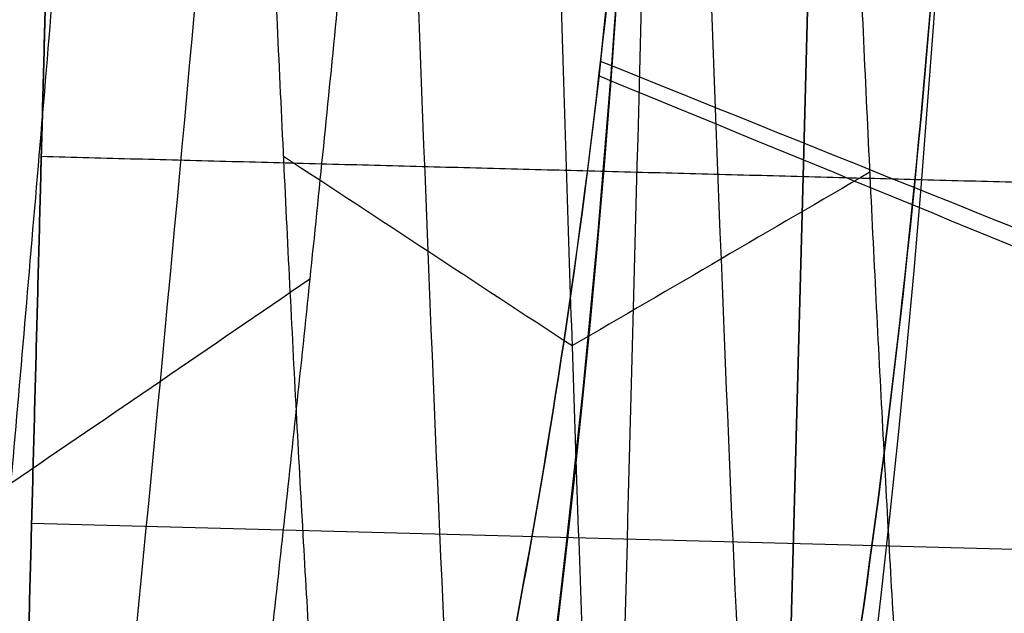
# Model space of a CAD drawing. Header units: millimetres. Extents: x -657 to 864, y -831 to 851.
# Tile 25 of 256: x -385.188 to -384.412, y -4.114 to -3.647. Entities that reach past the tile are written whole.
import ezdxf

# ---------------------------------------------------------------- set-up
doc = ezdxf.new("R2010")
doc.units = ezdxf.units.MM
doc.layers.add('Default', color=7, linetype='Continuous', true_color=0x000000)

msp = doc.modelspace()

# ---------------------------------------------------------------- linework, layer by layer
at = {"layer": 'Default', "color": 18, "true_color": 0x000000}
for p, q in [((-385.1250462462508, -2.023240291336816, 717.461257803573), (-385.1860041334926, -4.331836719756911, 717.461257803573)), ((-384.5709737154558, -3.770524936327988, 716.461257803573), (-384.5404947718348, -2.61622672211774, 716.461257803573)), ((-384.5404947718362, -2.616226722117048, 718.461257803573), (-384.5709737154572, -3.770524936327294, 718.461257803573)), ((-384.5862131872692, -4.347674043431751, 717.4612578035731), (-384.5709737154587, -3.770524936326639, 716.4612578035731)), ((-384.5709737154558, -3.770524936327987, 718.461257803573), (-384.5862131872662, -4.347674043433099, 717.4612578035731)), ((-385.1783843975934, -4.043262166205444, 716.961257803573), (-383.9788025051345, -4.074936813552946, 716.961257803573)), ((-385.1783843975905, -4.043262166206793, 717.961257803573), (-383.9788025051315, -4.074936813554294, 717.961257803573))]:
    msp.add_line(p, q, dxfattribs=at)
for centre, radius in [((-394.6931993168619, -2.925698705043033, 742.4612578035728), 10.50000000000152), ((-394.6931993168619, -2.925698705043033, 742.7112578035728), 10.24999999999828), ((-394.6931993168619, -2.925698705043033, 742.9612578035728), 9.999999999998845)]:
    msp.add_circle(centre, radius, dxfattribs=at)
at = {"layer": 'Default', "color": 18, "true_color": 0x000000, "extrusion": (0, 0, -1)}
for centre, radius, start, end in [((394.6931993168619, -2.925698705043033, -703.961257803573), 10.5, 181.5125286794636, 1.512528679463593), ((394.6931993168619, -2.925698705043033, -718.4612578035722), 10.50000000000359, 192.1595480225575, 1.51252867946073), ((394.6931993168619, -2.925698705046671, -732.9612578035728), 10.49999999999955, 181.5125286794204, 1.512528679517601), ((394.6931993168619, -2.925698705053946, -703.4612578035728), 9.999999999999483, 181.5125286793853, 1.512528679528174)]:
    msp.add_arc(centre, radius, start, end, dxfattribs=at)
at = {"layer": 'Default', "color": 18, "true_color": 0x000000, "extrusion": (0.9996515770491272, -0.0263955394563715, 0)}
msp.add_arc((-13.34281924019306, 717.461257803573, -384.4681177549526), 1.600000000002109, 218.571428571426, 269.9999999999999, dxfattribs=at)
at = {"layer": 'Default'}
for points, degree in [([(-142.7061499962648, -13.54773861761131, -395.9604613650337), (-275.9932653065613, 119.7393766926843, -395.9604613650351), (-409.2803806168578, 253.0264920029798, -395.9604613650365)], 2), ([(-143.5015366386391, -12.92263167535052, -396.177017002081), (-276.0820117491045, 119.657843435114, -396.1770170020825), (-408.66248685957, 252.2383185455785, -396.1770170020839)], 2), ([(-151.6223767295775, -113.8989544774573, -356.836156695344), (-330.6293234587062, 65.10799225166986, -356.8361566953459), (-509.6362701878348, 244.1149389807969, -356.8361566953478)], 2), ([(-152.2206404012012, -113.3993914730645, -357.0781166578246), (-330.6784132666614, 65.05838139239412, -357.0781166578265), (-509.1361861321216, 243.5161542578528, -357.0781166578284)], 2), ([(-363.3699987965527, 241.8283149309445, -413.9261183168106), (-503.4233651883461, 101.7749485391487, -413.9261183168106), (-643.4767315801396, -38.27841785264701, -413.9261183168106)], 2), ([(-363.800970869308, 241.2678760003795, -413.6893534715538), (-503.3585952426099, 101.7102516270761, -413.6893534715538), (-642.9162196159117, -37.84737274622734, -413.6893534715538)], 2), ([(-236.2074047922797, 159.5297223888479, -441.8413755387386), (-398.6930848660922, -2.95595768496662, -441.8413755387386), (-561.1787649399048, -165.4416377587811, -441.8413755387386)], 2), ([(-236.6391460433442, 159.0979811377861, -441.5875282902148), (-398.6930848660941, -2.95595768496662, -441.5875282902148), (-560.7470236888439, -165.0098965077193, -441.5875282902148)], 2), ([(-645.7637930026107, 107.9870391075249, -356.8361566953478), (-466.7568462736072, -71.01990762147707, -356.8361566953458), (-287.7498995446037, -250.026854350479, -356.836156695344)], 2), ([(-645.165529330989, 107.4874761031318, -357.0781166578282), (-466.7077564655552, -70.97029676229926, -357.0781166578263), (-288.2499836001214, -249.4280696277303, -357.0781166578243)], 2), ([(-351.6645166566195, -39.41630832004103, -340.6566365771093), (-393.4089760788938, 2.328151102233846, -340.6566365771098), (-435.1534355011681, 44.07261052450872, -340.6566365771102)], 2), ([(-435.1534355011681, 44.07261052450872, -340.4027153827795), (-393.4089760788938, 2.328151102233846, -340.402715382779), (-351.6645166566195, -39.41630832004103, -340.4027153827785)], 2), ([(-351.6645166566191, -39.41630832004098, -340.529675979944), (-393.4089760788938, 2.328151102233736, -340.5296759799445), (-435.1534355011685, 44.07261052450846, -340.529675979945)], 2), ([(-362.23273423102, -49.98452589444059, -340.4027153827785), (-403.9771936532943, -8.24006647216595, -340.402715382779), (-445.7216530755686, 33.5043929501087, -340.4027153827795)], 2), ([(-445.7216530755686, 33.5043929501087, -340.6566365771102), (-403.9771936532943, -8.24006647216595, -340.6566365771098), (-362.23273423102, -49.98452589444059, -340.6566365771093)], 2), ([(-362.2327342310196, -49.98452589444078, -340.529675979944), (-403.9771936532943, -8.24006647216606, -340.5296759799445), (-445.7216530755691, 33.50439295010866, -340.529675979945)], 2), ([(-434.0161709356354, -247.7402303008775, -413.9261183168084), (-293.9628045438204, -107.6868639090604, -413.9261183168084), (-153.9094381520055, 32.36650248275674, -413.9261183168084)], 2), ([(-433.5851988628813, -247.1797913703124, -413.6893534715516), (-294.027574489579, -107.622166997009, -413.6893534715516), (-154.4699501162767, 31.93545737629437, -413.6893534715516)], 2), ([(261.8024072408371, -0.9853192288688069, 715.1900953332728), (261.8024072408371, -0.9853192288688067, 590), (-70, 0, 510), (-390, 0, 590), (-392.1932708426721, -2.90678684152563, 703.961257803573), (-392.1932708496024, -2.90678684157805, 721.161257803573), (-395.6326813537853, -10.92546980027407, 725.711257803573), (-398.6930848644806, -2.955957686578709, 721.161257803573), (-398.6930848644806, -2.955957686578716, 704.7612578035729), (-398.6930848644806, -2.955957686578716, 208.6144425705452)], 3)]:
    msp.add_open_spline(points, degree=degree, dxfattribs=at)
at = {"layer": 'Default', "color": 18, "true_color": 0x000000}
msp.add_rational_spline([(-384.1968577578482, -3.202851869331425, 737.961257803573), (-383.9197045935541, 7.293489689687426, 737.9612578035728), (-394.4160461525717, 7.570642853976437, 737.9612578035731), (-404.9123877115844, 7.847796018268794, 737.9612578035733), (-405.1895408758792, -2.648545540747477, 737.9612578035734), (-405.466694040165, -13.14488709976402, 737.9612578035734), (-394.9703524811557, -13.42204026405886, 737.9612578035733), (-384.4740109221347, -13.69919342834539, 737.9612578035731), (-384.1968577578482, -3.202851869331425, 737.961257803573)], [1, 0.7071067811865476, 1, 0.7071067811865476, 1, 0.7071067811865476, 1, 0.7071067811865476, 1], degree=2, knots=[-32.98672286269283, -32.98672286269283, -32.98672286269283, -16.49336143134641, -16.49336143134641, 0, 0, 16.49336143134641, 16.49336143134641, 32.98672286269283, 32.98672286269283, 32.98672286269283], dxfattribs=at)
at = {"layer": 'Default'}
for points, knots in [([(261.8024072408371, 1.014680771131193, 715.1900953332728), (261.8030015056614, 1.014678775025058, 708.8034591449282), (260.9567843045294, 1.017193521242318, 696.3488366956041), (256.9897445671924, 1.028837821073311, 678.4136968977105), (250.5423369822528, 1.047565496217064, 661.8367354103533), (241.8084128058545, 1.072658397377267, 646.5952053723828), (230.9858778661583, 1.103389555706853, 632.6474568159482), (218.2649289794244, 1.139056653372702, 619.9374908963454), (203.6421458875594, 1.179495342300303, 608.2585027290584), (187.2325031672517, 1.22418525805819, 597.6105751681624), (169.396348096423, 1.271930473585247, 588.1059828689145), (150.5534323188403, 1.321432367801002, 579.7563399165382), (130.9067212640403, 1.371998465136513, 572.4627761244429), (103.3338816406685, 1.441349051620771, 563.8849575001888), (67.17334335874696, 1.528815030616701, 555.3842007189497), (22.63811516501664, 1.629436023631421, 548.3408201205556), (-21.85003707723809, 1.721009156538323, 544.065809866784), (-77.98452831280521, 1.821476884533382, 541.5595763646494), (-131.4421210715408, 1.891424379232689, 543.0077609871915), (-181.6017190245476, 1.918420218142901, 548.3398501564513), (-215.3685751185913, 1.915162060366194, 553.7473738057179), (-246.3421222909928, 1.887889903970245, 560.4680965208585), (-274.5484909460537, 1.834461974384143, 568.3675244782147), (-299.6527509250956, 1.75299555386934, 577.2275358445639), (-321.3424763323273, 1.642881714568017, 586.7679486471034), (-339.6453452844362, 1.502262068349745, 596.8376278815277), (-354.6645312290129, 1.326857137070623, 607.4353090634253), (-366.5174241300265, 1.124924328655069, 618.3029360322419), (-375.4907731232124, 0.9056963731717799, 629.169648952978), (-382.0387733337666, 0.6758652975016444, 639.9090452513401), (-386.5604031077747, 0.4410646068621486, 650.4229683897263), (-389.3999415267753, 0.2101197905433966, 660.4747688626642), (-390.9580051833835, -0.008301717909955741, 669.8387132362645), (-391.6528885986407, -0.2079219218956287, 678.4030377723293), (-391.8656475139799, -0.4113241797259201, 687.2332184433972), (-391.9787939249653, -0.5828872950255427, 695.2786669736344), (-392.0909241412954, -0.7338484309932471, 702.0728241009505), (-392.1853607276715, -0.8856948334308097, 707.4919667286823), (-392.2878534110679, -1.074153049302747, 712.1691466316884), (-392.4679947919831, -1.46773073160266, 716.525373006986), (-392.8201403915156, -2.288410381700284, 719.8600604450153), (-393.3555375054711, -3.534325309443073, 722.2580041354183), (-393.9889275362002, -4.843871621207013, 723.924250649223), (-394.6117241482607, -5.879025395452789, 724.8860770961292), (-395.1231516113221, -6.483833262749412, 725.3456911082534), (-395.4608048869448, -6.749914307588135, 725.5230074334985), (-395.6074201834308, -6.78529737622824, 725.541484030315), (-395.5906673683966, -6.788679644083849, 725.5460473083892), (-395.9264629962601, -6.600555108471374, 725.4185838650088), (-396.4517414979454, -6.01450457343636, 724.9481619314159), (-397.0673681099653, -4.969672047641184, 723.861564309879), (-397.6574765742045, -3.662467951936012, 721.9077033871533), (-397.9750303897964, -2.847298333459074, 719.9882734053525), (-398.1526540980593, -2.386839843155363, 718.491170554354), (-398.2613016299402, -2.103605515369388, 717.3697830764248), (-398.3420448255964, -1.893435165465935, 715.7691205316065), (-398.4034257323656, -1.733565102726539, 713.3921805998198), (-398.4561702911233, -1.596224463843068, 709.7478005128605), (-398.5017791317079, -1.477452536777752, 704.411204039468), (-398.5414780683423, -1.374074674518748, 696.9795932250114), (-398.5930202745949, -1.239854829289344, 681.559890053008), (-398.6378829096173, -1.123029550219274, 653.4196191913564), (-398.6878793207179, -0.992835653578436, 578.0875719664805), (-398.7029683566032, -0.9535434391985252, 428.0075918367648), (-398.7018938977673, -0.9563417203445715, 293.0753663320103), (-398.7020336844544, -0.9559777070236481, 208.6144425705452)], [0, 0, 0, 0, 19.16634711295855, 37.34582477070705, 54.95455793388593, 72.37087330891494, 89.90843525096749, 107.8050338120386, 126.2243237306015, 145.9766920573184, 166.4310361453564, 186.8076773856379, 207.7787507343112, 229.2682144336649, 273.4079929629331, 319.1252305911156, 364.4609384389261, 407.4249119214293, 487.6605002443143, 524.69124608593, 558.6781141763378, 590.221097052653, 619.7332428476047, 646.5047203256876, 670.0299843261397, 690.7529892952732, 709.0837204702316, 725.0529730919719, 738.8771262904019, 751.2488551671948, 762.6707539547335, 773.1183477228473, 782.5284694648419, 791.0995435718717, 798.8856642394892, 809.0325978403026, 815.2526486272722, 819.262150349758, 825.240897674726, 829.1747859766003, 831.9365103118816, 834.212400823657, 836.1330947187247, 837.6572776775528, 838.2444264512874, 838.7238144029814, 839.1053997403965, 839.4565030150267, 839.8772649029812, 840.4265639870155, 841.9242964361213, 843.9871773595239, 846.6644539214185, 847.4339321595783, 848.287016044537, 849.5316885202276, 851.6952872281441, 855.2225399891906, 860.3609730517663, 867.6419093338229, 877.4856993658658, 906.5822318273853, 952.0561695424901, 1103.456793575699, 1356.839966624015, 1356.839966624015, 1356.839966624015, 1356.839966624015]), ([(263.8024072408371, -0.985319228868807, 715.1900953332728), (263.803014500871, -0.9853212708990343, 708.7131093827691), (262.9447785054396, -0.9827707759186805, 696.0686365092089), (258.9118026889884, -0.9709328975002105, 677.8318224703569), (252.3525633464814, -0.9518803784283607, 660.9674573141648), (243.4720705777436, -0.9263664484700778, 645.4716053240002), (232.484170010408, -0.895165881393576, 631.3124606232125), (219.5938109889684, -0.8590240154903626, 618.4347520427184), (204.8058377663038, -0.8181287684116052, 606.6250323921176), (188.2416073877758, -0.7730181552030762, 595.8777466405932), (170.266298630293, -0.7249007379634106, 586.2996602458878), (151.3007351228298, -0.6750768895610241, 577.8960914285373), (131.5461534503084, -0.6242333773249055, 570.5627625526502), (103.8443500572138, -0.5545587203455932, 561.9451526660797), (67.54917991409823, -0.4667683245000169, 553.4135420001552), (22.8831943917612, -0.3658530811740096, 546.3499390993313), (-21.71441881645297, -0.274055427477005, 542.0646234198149), (-77.97531676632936, -0.1733618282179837, 539.5527810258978), (-131.5647702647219, -0.1032373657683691, 541.0040179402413), (-181.8643678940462, -0.0761640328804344, 546.3508089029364), (-215.7361448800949, -0.07943007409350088, 551.7749640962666), (-246.8192945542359, -0.1067953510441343, 558.5192421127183), (-275.1432387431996, -0.1604392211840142, 566.4512114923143), (-300.376736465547, -0.2423145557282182, 575.356297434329), (-322.2100347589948, -0.3531330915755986, 584.9587743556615), (-340.6836884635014, -0.4950201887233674, 595.1206220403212), (-355.8954730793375, -0.6726108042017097, 605.8517326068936), (-367.9421817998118, -0.8777806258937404, 616.8944873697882), (-377.09443813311, -1.10131539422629, 627.9752991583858), (-383.7902976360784, -1.336294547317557, 638.9555100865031), (-388.4188474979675, -1.576640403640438, 649.7177685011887), (-391.3229041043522, -1.812884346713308, 660.0000783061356), (-392.9120480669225, -2.035757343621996, 669.5549204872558), (-393.6174394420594, -2.238682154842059, 678.2606853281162), (-393.8316402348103, -2.443886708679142, 687.1710867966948), (-393.9445145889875, -2.615146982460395, 695.2005866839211), (-394.0565603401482, -2.76590462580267, 701.9938243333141), (-394.1508740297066, -2.917824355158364, 707.3866299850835), (-394.2510242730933, -3.101445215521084, 712.0079682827), (-394.4281661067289, -3.489846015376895, 716.151267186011), (-394.7204193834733, -4.171781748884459, 718.8682182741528), (-395.1364932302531, -5.138108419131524, 720.7186038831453), (-395.6140736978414, -6.128815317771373, 721.976854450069), (-396.0597542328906, -6.852897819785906, 722.6398214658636), (-396.3030579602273, -7.13686062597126, 722.851768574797), (-396.3536727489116, -7.138771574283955, 722.8461180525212), (-395.8178109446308, -6.855100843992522, 722.6761986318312), (-394.84975212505, -7.032912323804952, 722.7865196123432), (-394.7305742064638, -7.208995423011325, 722.912898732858), (-394.8930786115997, -7.03346223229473, 722.7842839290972), (-395.3148290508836, -6.350758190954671, 722.0933792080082), (-395.7653029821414, -5.347688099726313, 720.6062230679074), (-396.0307526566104, -4.67121736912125, 719.0322560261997), (-396.1842509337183, -4.272178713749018, 717.7280894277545), (-396.2672985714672, -4.055818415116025, 716.87868842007), (-396.335739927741, -3.877620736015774, 715.5450947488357), (-396.3957561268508, -3.721324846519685, 713.2615599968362), (-396.4475223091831, -3.586525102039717, 709.6740510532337), (-396.4930122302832, -3.468065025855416, 704.3649095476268), (-396.5325985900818, -3.36497957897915, 696.9504584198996), (-396.5841044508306, -3.23085446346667, 681.5456772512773), (-396.6289571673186, -3.114054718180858, 653.4127576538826), (-396.678950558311, -2.983868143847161, 578.0865013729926), (-396.6940398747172, -2.94457420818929, 428.0074050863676), (-396.6929650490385, -2.947373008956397, 293.0753909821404), (-396.6931048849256, -2.94700886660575, 208.6144425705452)], [0, 0, 0, 0, 19.16634711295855, 37.34582477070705, 54.95455793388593, 72.37087330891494, 89.90843525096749, 107.8050338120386, 126.2243237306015, 145.9766920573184, 166.4310361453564, 186.8076773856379, 207.7787507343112, 229.2682144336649, 273.4079929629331, 319.1252305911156, 364.4609384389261, 407.4249119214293, 487.6605002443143, 524.69124608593, 558.6781141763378, 590.221097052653, 619.7332428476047, 646.5047203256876, 670.0299843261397, 690.7529892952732, 709.0837204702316, 725.0529730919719, 738.8771262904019, 751.2488551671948, 762.6707539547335, 773.1183477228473, 782.5284694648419, 791.0995435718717, 798.8856642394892, 809.0325978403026, 815.2526486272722, 819.262150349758, 825.240897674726, 829.1747859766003, 831.9365103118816, 834.212400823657, 836.1330947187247, 837.6572776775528, 838.2444264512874, 838.7238144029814, 839.1053997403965, 839.4565030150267, 839.8772649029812, 840.4265639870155, 841.9242964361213, 843.9871773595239, 846.6644539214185, 847.4339321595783, 848.287016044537, 849.5316885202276, 851.6952872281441, 855.2225399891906, 860.3609730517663, 867.6419093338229, 877.4856993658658, 906.5822318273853, 952.0561695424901, 1103.456793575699, 1356.839966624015, 1356.839966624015, 1356.839966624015, 1356.839966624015]), ([(259.8024072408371, -0.9853192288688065, 715.1900953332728), (259.8029886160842, -0.9853211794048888, 708.8932738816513), (258.9687188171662, -0.9828419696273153, 696.6273862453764), (255.0672335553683, -0.9713901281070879, 678.9921808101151), (248.7310245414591, -0.952985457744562, 662.7009997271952), (240.1428590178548, -0.9283112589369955, 647.7123892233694), (229.484801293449, -0.8980469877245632, 633.974903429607), (216.9323825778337, -0.862852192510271, 621.4318107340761), (202.4739662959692, -0.822867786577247, 609.8829040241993), (186.2181803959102, -0.7785965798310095, 599.3338663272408), (168.5205650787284, -0.7312219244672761, 589.9024450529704), (149.7998021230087, -0.6820406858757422, 581.6065112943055), (130.2605748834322, -0.6317510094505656, 574.352570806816), (102.816307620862, -0.5627235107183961, 565.8144237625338), (66.79013669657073, -0.4755813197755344, 557.3444650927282), (22.38566962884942, -0.3752545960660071, 550.3213122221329), (-21.99270105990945, -0.2839066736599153, 546.056644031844), (-77.99986150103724, -0.1836664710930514, 543.5560631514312), (-131.324180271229, -0.1138980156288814, 545.0011829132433), (-181.3414789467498, -0.08698103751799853, 550.3183377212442), (-215.0012654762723, -0.0902312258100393, 555.7088949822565), (-245.8624704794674, -0.117408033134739, 562.405480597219), (-273.9477448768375, -0.1706137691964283, 570.2714050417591), (-298.9181749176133, -0.2516569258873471, 579.0847500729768), (-320.4584867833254, -0.3610380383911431, 588.5606020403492), (-338.5824336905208, -0.5003302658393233, 598.5337385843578), (-353.3995797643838, -0.6734423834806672, 608.9914499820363), (-365.0493640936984, -0.8719826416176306, 619.6755391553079), (-373.8353512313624, -1.086699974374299, 630.318024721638), (-380.2286662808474, -1.311144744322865, 640.8054644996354), (-384.6386038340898, -1.540151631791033, 651.0599282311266), (-387.4109060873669, -1.76557250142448, 660.8714195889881), (-388.9367208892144, -1.979370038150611, 670.037155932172), (-389.6208224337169, -2.17559194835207, 678.4557295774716), (-389.832177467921, -2.377178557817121, 687.2062512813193), (-389.9457371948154, -2.549290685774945, 695.2745775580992), (-390.0576556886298, -2.699929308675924, 702.0581946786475), (-390.1520435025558, -2.851833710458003, 707.4665461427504), (-390.2535158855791, -3.038082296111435, 712.1180545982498), (-390.4324482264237, -3.429921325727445, 716.3888483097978), (-390.7606290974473, -4.193939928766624, 719.4764331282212), (-391.2532526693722, -5.343518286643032, 721.6953427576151), (-391.8702757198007, -6.61383448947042, 723.3201151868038), (-392.5128095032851, -7.709544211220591, 724.3524105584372), (-393.234285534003, -8.56456011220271, 725.0078679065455), (-393.8699647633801, -9.133541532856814, 725.3992380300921), (-395.162596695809, -9.726318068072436, 725.7486555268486), (-396.9200761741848, -9.407615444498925, 725.5550950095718), (-397.7209965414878, -8.760700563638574, 725.104988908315), (-398.5147798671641, -7.884358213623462, 724.38370635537), (-399.1290044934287, -6.792751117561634, 723.2285243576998), (-399.7006864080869, -5.542096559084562, 721.3513215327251), (-399.9937994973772, -4.782665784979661, 719.561742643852), (-400.1621148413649, -4.347950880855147, 718.1469633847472), (-400.2590068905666, -4.095106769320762, 717.1487097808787), (-400.3342743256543, -3.899260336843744, 715.6681652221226), (-400.3950190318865, -3.741025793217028, 713.3333584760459), (-400.4473300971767, -3.604821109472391, 709.7145756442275), (-400.4928830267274, -3.486192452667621, 704.3903525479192), (-400.5325319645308, -3.382945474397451, 696.9664692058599), (-400.5840575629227, -3.248768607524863, 681.5534881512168), (-400.6289157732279, -3.131954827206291, 653.4165284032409), (-400.6789107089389, -3.001764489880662, 578.0870897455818), (-400.6939997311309, -2.962471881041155, 428.0075077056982), (-400.6929250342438, -2.965270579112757, 293.0753774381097), (-400.6930648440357, -2.964906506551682, 208.6144425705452)], [0, 0, 0, 0, 19.16634711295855, 37.34582477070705, 54.95455793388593, 72.37087330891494, 89.90843525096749, 107.8050338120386, 126.2243237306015, 145.9766920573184, 166.4310361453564, 186.8076773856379, 207.7787507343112, 229.2682144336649, 273.4079929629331, 319.1252305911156, 364.4609384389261, 407.4249119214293, 487.6605002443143, 524.69124608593, 558.6781141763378, 590.221097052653, 619.7332428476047, 646.5047203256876, 670.0299843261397, 690.7529892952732, 709.0837204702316, 725.0529730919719, 738.8771262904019, 751.2488551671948, 762.6707539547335, 773.1183477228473, 782.5284694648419, 791.0995435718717, 798.8856642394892, 809.0325978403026, 815.2526486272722, 819.262150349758, 825.240897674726, 829.1747859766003, 831.9365103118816, 834.212400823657, 836.1330947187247, 837.6572776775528, 838.2444264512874, 838.7238144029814, 839.1053997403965, 839.4565030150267, 839.8772649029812, 840.4265639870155, 841.9242964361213, 843.9871773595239, 846.6644539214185, 847.4339321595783, 848.287016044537, 849.5316885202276, 851.6952872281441, 855.2225399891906, 860.3609730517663, 867.6419093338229, 877.4856993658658, 906.5822318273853, 952.0561695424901, 1103.456793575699, 1356.839966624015, 1356.839966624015, 1356.839966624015, 1356.839966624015]), ([(261.8024072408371, -2.985319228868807, 715.1900953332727), (261.8030016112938, -2.985321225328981, 708.8029241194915), (260.9567130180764, -2.982806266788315, 696.347186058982), (256.9892916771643, -2.971160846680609, 678.4103063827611), (250.5412509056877, -2.952431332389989, 661.8317216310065), (241.8065167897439, -2.927336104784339, 646.5887891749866), (230.9830934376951, -2.896602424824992, 632.6399072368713), (218.2612645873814, -2.860932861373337, 619.929071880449), (203.63765817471, -2.820491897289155, 608.2494336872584), (187.2272846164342, -2.775799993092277, 597.6010377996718), (169.3905156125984, -2.728053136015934, 588.0961224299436), (150.5471049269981, -2.678549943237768, 579.7462628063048), (130.9000070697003, -2.627982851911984, 572.4525572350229), (103.3267760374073, -2.55863128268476, 563.8746189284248), (67.16597325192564, -2.471164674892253, 555.3738063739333), (22.63074885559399, -2.370543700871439, 548.3304312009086), (-21.85708279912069, -2.278971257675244, 544.0554575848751), (-77.99064995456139, -2.178505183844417, 541.5492678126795), (-131.4468294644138, -2.10855976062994, 542.9974398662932), (-181.6041278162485, -2.081565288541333, 548.3292964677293), (-215.3688352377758, -2.084823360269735, 553.7364852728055), (-246.3396427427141, -2.11209328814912, 560.4566261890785), (-274.5424926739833, -2.165514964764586, 568.3550920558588), (-299.6421604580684, -2.246967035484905, 577.2135116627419), (-321.326045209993, -2.35705284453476, 586.7514277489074), (-339.6207768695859, -2.497612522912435, 596.8167327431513), (-354.6305216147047, -2.672910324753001, 607.4078735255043), (-366.4741217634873, -2.874687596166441, 618.2670904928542), (-375.43901624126, -3.093711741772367, 629.1236749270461), (-381.9801905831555, -3.323304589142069, 639.8519293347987), (-386.497048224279, -3.55785664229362, 650.3547283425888), (-389.3338686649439, -3.788576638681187, 660.3967290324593), (-390.8907637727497, -4.00682566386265, 669.7533631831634), (-391.5853732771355, -4.206352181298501, 678.3133771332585), (-391.798170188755, -4.409741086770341, 687.1441196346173), (-391.911457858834, -4.581550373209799, 695.1964972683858), (-392.0232918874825, -4.731985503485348, 701.9791949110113), (-392.1175568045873, -4.883963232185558, 707.3612093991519), (-392.2166867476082, -5.06537446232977, 711.9568762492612), (-392.3926195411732, -5.452036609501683, 716.0147424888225), (-392.6609080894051, -6.077311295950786, 718.4845909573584), (-393.0342083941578, -6.947301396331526, 720.1559425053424), (-393.4954218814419, -7.898778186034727, 721.3727189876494), (-393.960839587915, -8.683416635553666, 722.1061549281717), (-394.4141918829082, -9.217587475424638, 722.5139453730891), (-394.7628326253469, -9.522398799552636, 722.7223486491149), (-395.372987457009, -9.796121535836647, 722.8833701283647), (-396.1791609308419, -9.65184812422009, 722.7955673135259), (-396.5251077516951, -9.369140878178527, 722.5993037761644), (-396.9561169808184, -8.90331587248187, 722.2198283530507), (-397.3764654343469, -8.173837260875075, 721.4603392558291), (-397.8085128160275, -7.227316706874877, 720.0498412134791), (-398.0495217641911, -6.606584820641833, 718.6057252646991), (-398.1937116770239, -6.2332897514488, 717.383882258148), (-398.2650038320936, -6.047319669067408, 716.6576151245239), (-398.3279694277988, -5.883445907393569, 715.4441394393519), (-398.3873494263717, -5.728785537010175, 713.2027378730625), (-398.4386821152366, -5.595121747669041, 709.6408261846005), (-398.4841161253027, -5.476804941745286, 704.3440580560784), (-398.5236524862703, -5.373850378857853, 696.9373344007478), (-398.5751417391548, -5.239768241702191, 681.5392753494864), (-398.6199900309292, -5.122979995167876, 653.4096668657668), (-398.6699819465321, -4.992796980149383, 578.086019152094), (-398.6850712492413, -4.953502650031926, 428.0073209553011), (-398.683996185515, -4.956301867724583, 293.07540208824), (-398.6841360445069, -4.955937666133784, 208.6144425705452)], [0, 0, 0, 0, 19.16634711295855, 37.34582477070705, 54.95455793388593, 72.37087330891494, 89.90843525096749, 107.8050338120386, 126.2243237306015, 145.9766920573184, 166.4310361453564, 186.8076773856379, 207.7787507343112, 229.2682144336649, 273.4079929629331, 319.1252305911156, 364.4609384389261, 407.4249119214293, 487.6605002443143, 524.69124608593, 558.6781141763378, 590.221097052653, 619.7332428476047, 646.5047203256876, 670.0299843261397, 690.7529892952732, 709.0837204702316, 725.0529730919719, 738.8771262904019, 751.2488551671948, 762.6707539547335, 773.1183477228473, 782.5284694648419, 791.0995435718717, 798.8856642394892, 809.0325978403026, 815.2526486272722, 819.262150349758, 825.240897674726, 829.1747859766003, 831.9365103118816, 834.212400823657, 836.1330947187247, 837.6572776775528, 838.2444264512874, 838.7238144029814, 839.1053997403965, 839.4565030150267, 839.8772649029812, 840.4265639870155, 841.9242964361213, 843.9871773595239, 846.6644539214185, 847.4339321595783, 848.287016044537, 849.5316885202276, 851.6952872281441, 855.2225399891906, 860.3609730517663, 867.6419093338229, 877.4856993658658, 906.5822318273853, 952.0561695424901, 1103.456793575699, 1356.839966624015, 1356.839966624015, 1356.839966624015, 1356.839966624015]), ([(-204.2387200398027, -197.4103225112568, -340.302476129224), (-213.4151293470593, -188.2339132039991, -350.7035130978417), (-241.4501654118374, -160.1988771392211, -379.344345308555), (-305.9459293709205, -95.70311318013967, -426.6492003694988), (-363.1710691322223, -38.47797341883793, -441.8413755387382), (-398.6930848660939, -2.955957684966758, -441.8413755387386)], [2.415480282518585, 2.415480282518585, 2.415480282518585, 2.415480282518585, 70.39614350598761, 198.6360556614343, 404.9955273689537, 404.9955273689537, 404.9955273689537, 404.9955273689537]), ([(-204.750297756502, -196.8987447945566, -340.5563233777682), (-213.8042546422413, -187.8447879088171, -350.7875223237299), (-241.7014227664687, -159.9476197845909, -379.242284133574), (-306.0053790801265, -95.64366347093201, -426.4059607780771), (-363.1933880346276, -38.4556545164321, -441.5875282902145), (-398.6930848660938, -2.95595768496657, -441.5875282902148)], [2.408267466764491, 2.408267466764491, 2.408267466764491, 2.408267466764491, 69.36707553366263, 197.5378925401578, 403.786178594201, 403.786178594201, 403.786178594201, 403.786178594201])]:
    msp.add_open_spline(points, degree=3, knots=knots, dxfattribs=at)
at = {"layer": 'Default', "color": 18, "true_color": 0x000000}
for points, degree in [([(-387.2238641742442, -3.122924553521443, 715.461257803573), (-387.2161985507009, -3.029702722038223, 715.461257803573), (-387.2008673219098, -2.843259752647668, 715.474362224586), (-387.1780153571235, -2.569082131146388, 715.532946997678), (-387.1554503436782, -2.30577192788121, 715.629312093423), (-387.1333087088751, -2.058495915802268, 715.761569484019), (-387.111718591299, -1.832106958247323, 715.9271279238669), (-387.0907973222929, -1.631048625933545, 716.1227437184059), (-387.0706491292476, -1.459268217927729, 716.344584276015), (-387.0513630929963, -1.320139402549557, 716.5883031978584), (-387.0330114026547, -1.216396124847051, 716.8491254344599), (-387.0156479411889, -1.150079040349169, 717.1219408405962), (-386.9993072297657, -1.122495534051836, 717.4014042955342), (-386.9840037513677, -1.134194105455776, 717.682040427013), (-386.9697316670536, -1.184953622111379, 717.9583508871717), (-386.9564649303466, -1.273787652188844, 718.2249220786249), (-386.9441577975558, -1.398963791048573, 718.47653122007), (-386.9327457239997, -1.558037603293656, 718.70824867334), (-386.9221466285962, -1.74790051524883, 718.9155345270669), (-386.9122625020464, -1.96484071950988, 719.094327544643), (-386.9029813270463, -2.204615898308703, 719.2411247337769), (-386.8941792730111, -2.462536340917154, 719.3530499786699), (-386.8857231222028, -2.733556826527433, 719.427910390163), (-386.8774728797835, -3.012375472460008, 719.464239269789), (-386.8692845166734, -3.293537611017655, 719.461324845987), (-386.8610127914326, -3.571542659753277, 719.419224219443), (-386.8525140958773, -3.840951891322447, 719.338762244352), (-386.843649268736, -4.096494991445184, 719.221515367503), (-386.8342863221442, -4.333173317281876, 719.0697807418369), (-386.8243030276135, -4.546357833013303, 718.8865312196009), (-386.8135893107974, -4.731879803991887, 718.6753571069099), (-386.8020494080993, -4.886112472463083, 718.4403958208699), (-386.7896037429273, -5.006042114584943, 718.1862508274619), (-386.7761904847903, -5.089327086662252, 717.9179014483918), (-386.7617667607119, -5.134343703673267, 717.6406053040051), (-386.7463094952, -5.140218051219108, 717.3597953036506), (-386.7298158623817, -5.106843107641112, 717.0809732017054), (-386.7123033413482, -5.034880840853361, 716.8096018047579), (-386.6938093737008, -4.925749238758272, 716.5509979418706), (-386.6743906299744, -4.781594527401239, 716.3102282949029), (-386.6541218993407, -4.605249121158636, 716.0920101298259), (-386.6330946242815, -4.400176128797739, 715.9006188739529), (-386.6114151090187, -4.170401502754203, 715.739804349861), (-386.5892024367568, -3.920435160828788, 715.6127173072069), (-386.5665861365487, -3.655182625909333, 715.521847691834), (-386.5437036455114, -3.379848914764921, 715.468975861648), (-386.5206976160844, -3.099836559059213, 715.455137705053), (-386.4977131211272, -2.820639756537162, 715.4806043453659), (-386.4748948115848, -2.547736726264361, 715.5448768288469), (-386.4523840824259, -2.286482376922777, 715.646695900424), (-386.4303163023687, -2.042003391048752, 715.7840666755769), (-386.4088181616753, -1.81909778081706, 715.954297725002), (-386.3880051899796, -1.622140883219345, 716.154053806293), (-386.3679794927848, -1.454999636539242, 716.379421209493), (-386.3488277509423, -1.320956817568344, 716.6259844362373), (-386.3306195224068, -1.222646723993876, 716.8889127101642), (-386.3134058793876, -1.162003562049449, 717.1630546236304), (-386.2972184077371, -1.140223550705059, 717.4430390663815), (-386.2820685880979, -1.157741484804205, 717.7233804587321), (-386.2679475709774, -1.214222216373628, 717.9985862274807), (-386.2548263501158, -1.308567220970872, 718.2632644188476), (-386.2426563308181, -1.438936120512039, 718.512229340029), (-386.2313702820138, -1.602782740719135, 718.740603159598), (-386.2208836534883, -1.796904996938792, 718.943911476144), (-386.2110962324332, -2.017507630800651, 719.118170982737), (-386.2018941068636, -2.260276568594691, 719.259967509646), (-386.1931518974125, -2.520463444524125, 719.366522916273), (-386.184735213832, -2.792978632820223, 719.4357495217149), (-386.176503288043, -3.07249096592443, 719.4662910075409), (-386.1683117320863, -3.353532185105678, 719.457548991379), (-386.1600153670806, -3.630604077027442, 719.4096947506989), (-386.1514710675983, -3.898286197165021, 719.3236658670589), (-386.1425405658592, -4.151342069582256, 719.2011478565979), (-386.133093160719, -4.38482178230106, 719.0445411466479), (-386.1230082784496, -4.594158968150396, 718.8569140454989), (-386.1121778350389, -4.775260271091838, 718.6419426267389), (-386.100508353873, -4.924585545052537, 718.403838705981), (-386.0879227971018, -5.039217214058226, 718.1472673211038), (-386.0743620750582, -5.116917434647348, 717.8772553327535), (-386.0597862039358, -5.156171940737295, 717.5990929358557), (-386.0441750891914, -5.156219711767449, 717.3182300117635), (-386.027528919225, -5.117067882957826, 717.0401693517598), (-386.0098681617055, -5.039491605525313, 716.7703588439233), (-385.9912331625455, -4.92501885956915, 716.5140847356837), (-385.9716833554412, -4.775900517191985, 716.276368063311), (-385.9512960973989, -4.59506624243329, 716.061866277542), (-385.9301651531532, -4.386067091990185, 715.874781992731), (-385.9083988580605, -4.153005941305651, 715.718780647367), (-385.8861179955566, -3.900457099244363, 715.596918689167), (-385.8634534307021, -3.633376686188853, 715.511583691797), (-385.840543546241, -3.357005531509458, 715.464447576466), (-385.8175315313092, -3.07676649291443, 715.4564338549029), (-385.794562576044, -2.798158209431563, 715.487699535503), (-385.7717810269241, -2.526647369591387, 715.557632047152), (-385.7493275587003, -2.267561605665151, 715.664861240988), (-385.7273364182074, -2.025985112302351, 715.807286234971), (-385.7059327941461, -1.806659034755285, 715.982116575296), (-385.6852303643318, -1.613888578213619, 716.1859269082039), (-385.6653290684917, -1.451458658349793, 716.414724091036), (-385.646313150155, -1.322559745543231, 716.6640254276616), (-385.6282495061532, -1.22972535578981, 716.9289464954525), (-385.6111863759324, -1.174782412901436, 717.2042968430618), (-385.5951523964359, -1.158815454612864, 717.4846816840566), (-385.5801560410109, -1.182145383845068, 717.7646075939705), (-385.5661854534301, -1.244323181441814, 718.0385901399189), (-385.5532086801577, -1.344138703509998, 718.3012613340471), (-385.5411742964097, -1.479644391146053, 718.547474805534), (-385.5300124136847, -1.648193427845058, 718.7724066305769), (-385.5196360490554, -1.846491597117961, 718.9716498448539), (-385.5099428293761, -2.070661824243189, 719.141300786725), (-385.5008169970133, -2.316320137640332, 719.27803557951), (-385.4921316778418, -2.578661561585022, 719.379175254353), (-385.4837513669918, -2.852554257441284, 719.44273823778), (-385.4755345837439, -3.132640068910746, 719.4674791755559), (-385.4673366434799, -3.41343950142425, 719.45291333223), (-385.4590124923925, -3.689459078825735, 719.399326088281), (-385.4504195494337, -3.955298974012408, 719.3077673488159), (-385.4414204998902, -4.205758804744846, 719.1800309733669), (-385.4318859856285, -4.435939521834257, 719.0186196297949), (-385.4216971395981, -4.641339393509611, 718.8266957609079), (-385.4107479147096, -4.81794220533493, 718.608019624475), (-385.3989471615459, -4.962295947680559, 718.366875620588), (-385.386220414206, -5.071580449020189, 718.1079883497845), (-385.3725113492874, -5.143662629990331, 717.8364300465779), (-385.3577828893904, -5.177138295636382, 717.5575212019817), (-385.3420179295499, -5.171359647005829, 717.2767263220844), (-385.325219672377, -5.126447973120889, 716.9995468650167), (-385.3074115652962, -5.043291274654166, 716.7314134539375), (-385.2886368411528, -4.923526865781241, 716.4775794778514), (-385.2689576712, -4.769509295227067, 716.243018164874), (-385.2484539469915, -4.584264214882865, 716.0323251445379), (-385.2272217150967, -4.371429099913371, 715.849628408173), (-385.2053712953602, -4.135181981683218, 715.6985074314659), (-385.1830251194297, -3.880159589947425, 715.5819230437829), (-385.1603153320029, -3.611366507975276, 715.5021594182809), (-385.1373812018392, -3.334077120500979, 715.460779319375), (-385.1143663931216, -3.053732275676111, 715.4585934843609), (-385.0914161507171, -2.775832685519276, 715.495644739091), (-385.0686744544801, -2.50583115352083, 715.571207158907), (-385.046281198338, -2.249025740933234, 715.6838002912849), (-385.0243694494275, -2.010455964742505, 715.831218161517), (-385.0030628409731, -1.794804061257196, 716.010572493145), (-384.982473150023, -1.606303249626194, 716.2183492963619), (-384.9626981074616, -1.448654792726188, 716.450477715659), (-384.9438194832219, -1.324955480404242, 716.7024097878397), (-384.9259014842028, -1.237636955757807, 716.9692095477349), (-384.9089894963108, -1.188418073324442, 717.2456497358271), (-384.8931091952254, -1.178271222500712, 717.5263142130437), (-384.8782660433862, -1.207403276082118, 717.8057040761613), (-384.8644451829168, -1.275251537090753, 718.0783453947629), (-384.8516117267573, -1.38049476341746, 718.3388964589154), (-384.8397114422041, -1.521079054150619, 718.5822524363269), (-384.8286718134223, -1.694258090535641, 718.803645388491), (-384.8184034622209, -1.896646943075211, 718.998737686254), (-384.8088018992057, -2.124288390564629, 719.163706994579), (-384.7997495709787, -2.372730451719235, 719.2953211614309), (-384.7911181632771, -2.63711361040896, 719.391001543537), (-384.7827711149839, -2.912266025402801, 719.4488735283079), (-384.7745662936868, -3.192804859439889, 719.4678032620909), (-384.7663587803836, -3.47324174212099, 719.447419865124), (-384.7580037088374, -3.748090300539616, 719.388122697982), (-384.7493591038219, -4.011973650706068, 719.2910735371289), (-384.740288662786, -4.25972974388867, 719.158173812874), (-384.7306644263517, -4.486512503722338, 718.992027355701), (-384.7203692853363, -4.687886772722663, 718.7958893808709), (-384.7092992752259, -4.859915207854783, 718.573602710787), (-384.6973656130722, -4.999235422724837, 718.3295224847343), (-384.684496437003, -5.103125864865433, 718.0684308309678), (-384.6706382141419, -5.169559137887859, 717.7954431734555), (-384.6557567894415, -5.197241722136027, 717.5159080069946), (-384.6398380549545, -5.185639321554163, 717.2353021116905), (-384.6228882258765, -5.134987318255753, 716.9591232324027), (-384.6049337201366, -5.046286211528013, 716.6927824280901), (-384.5860206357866, -4.921281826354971, 716.4414978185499), (-384.5728161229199, -4.815381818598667, 716.2872947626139), (-384.5660786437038, -4.757310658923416, 716.2142781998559)], 3), ([(-385.1707646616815, -3.754687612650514, 716.461257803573), (-385.1555251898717, -3.177538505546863, 716.461257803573), (-385.1402857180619, -2.600389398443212, 716.461257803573)], 2), ([(-385.1402857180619, -2.600389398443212, 718.461257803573), (-385.1555251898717, -3.177538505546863, 718.461257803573), (-385.1707646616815, -3.754687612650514, 718.461257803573)], 2), ([(-384.8937362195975, -3.18445097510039, 715.8612578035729), (-384.9010093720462, -3.260046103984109, 715.8612578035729), (-384.9155560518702, -3.411245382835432, 715.87200678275), (-384.9373201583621, -3.634104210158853, 715.920430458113), (-384.9587164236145, -3.846630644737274, 715.999436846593), (-384.9799404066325, -4.047467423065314, 716.108844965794), (-385.0004463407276, -4.228580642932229, 716.2439159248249), (-385.0207671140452, -4.391761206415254, 716.4061695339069), (-385.0405706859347, -4.530844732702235, 716.5917572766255), (-385.0595983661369, -4.641433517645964, 716.7952806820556), (-385.0775196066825, -4.720410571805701, 717.0089178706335), (-385.0945596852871, -4.768494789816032, 717.2306515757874), (-385.1110450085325, -4.78485739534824, 717.4611025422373), (-385.1266789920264, -4.767722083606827, 717.6920549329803), (-385.1413298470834, -4.717941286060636, 717.9164757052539), (-385.1549545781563, -4.638152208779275, 718.1285158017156), (-385.1679227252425, -4.52847452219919, 718.328984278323), (-385.1803004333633, -4.389709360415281, 718.513823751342), (-385.1919968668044, -4.225990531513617, 718.676553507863), (-385.2029726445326, -4.043355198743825, 718.81247719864), (-385.2134728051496, -3.843830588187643, 718.921255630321), (-385.223714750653, -3.628911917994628, 719.0015287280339), (-385.2337762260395, -3.403244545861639, 719.0505114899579), (-385.240339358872, -3.251115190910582, 719.061257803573), (-385.2436142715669, -3.175212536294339, 719.061257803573)], 3), ([(-384.7886835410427, -4.438591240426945, 716.463674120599), (-384.795114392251, -4.485026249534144, 716.5220943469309), (-384.8077655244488, -4.569783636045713, 716.6454884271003), (-384.8261433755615, -4.670259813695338, 716.848039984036), (-384.8435500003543, -4.740673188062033, 717.0602939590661), (-384.8603022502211, -4.781137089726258, 717.2822672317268), (-384.8761031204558, -4.790079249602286, 717.5060854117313), (-384.8911728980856, -4.767626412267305, 717.7304157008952), (-384.9053826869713, -4.714032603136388, 717.9489034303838), (-384.9187810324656, -4.630730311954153, 718.1575172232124), (-384.9315233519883, -4.518108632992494, 718.3538764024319), (-384.9434415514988, -4.380639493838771, 718.530730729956), (-384.9548315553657, -4.218623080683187, 718.6879152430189), (-384.9656004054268, -4.037637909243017, 718.8199840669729), (-384.9760447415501, -3.83782403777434, 718.9267512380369), (-384.9861280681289, -3.625244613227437, 719.0041394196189), (-384.9958968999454, -3.40585582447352, 719.0507601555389), (-385.0023516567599, -3.25626212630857, 719.061257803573), (-385.0055774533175, -3.181497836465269, 719.061257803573)], 3), ([(-384.3269642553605, -4.450782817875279, 716.463674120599), (-384.3333951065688, -4.497217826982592, 716.5220943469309), (-384.3460462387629, -4.581975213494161, 716.6454884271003), (-384.364424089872, -4.682451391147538, 716.848039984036), (-384.3818307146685, -4.752864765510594, 717.0602939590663), (-384.3985829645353, -4.793328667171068, 717.2822672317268), (-384.41438383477, -4.802270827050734, 717.5060854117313), (-384.4294536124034, -4.779817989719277, 717.7304157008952), (-384.4436634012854, -4.726224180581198, 717.9489034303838), (-384.4570617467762, -4.642921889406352, 718.1575172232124), (-384.4698040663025, -4.530300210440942, 718.3538764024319), (-384.481722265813, -4.392831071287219, 718.530730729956), (-384.4931122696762, -4.230814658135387, 718.6879152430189), (-384.5038811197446, -4.049829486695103, 718.8199840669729), (-384.5143254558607, -3.850015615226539, 718.9267512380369), (-384.5244087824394, -3.637436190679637, 719.0041394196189), (-384.5341776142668, -3.418047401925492, 719.0507601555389), (-384.5406323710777, -3.26845370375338, 719.061257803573), (-384.5438581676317, -3.193689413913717, 719.061257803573)], 3), ([(-397.4413298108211, -3.439115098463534, -270.4609124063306), (-344.3632042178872, -56.51724069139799, -299.2752075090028), (-291.2850786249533, -109.5953662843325, -328.089502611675)], 2), ([(-397.9771210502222, -3.671921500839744, -271.0190335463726), (-344.8989954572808, -56.75004709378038, -299.8333286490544), (-291.8208698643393, -109.828172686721, -328.6476237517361)], 2), ([(-384.2365052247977, -3.87835219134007, 719.4600392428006), (-384.4011351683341, -3.812128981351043, 719.3014057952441), (-384.5657651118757, -3.745905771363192, 719.1427723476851), (-384.7303950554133, -3.679682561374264, 718.9841389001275)], 3), ([(-384.2379592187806, -3.894179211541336, 715.4674069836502), (-384.4025344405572, -3.826506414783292, 715.6256491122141), (-384.5671096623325, -3.758833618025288, 715.7838912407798), (-384.7316848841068, -3.691160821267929, 715.9421333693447)], 3), ([(-385.1860041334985, -4.331836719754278, 717.461257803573), (-385.17838439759, -4.043262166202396, 716.961257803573), (-385.1707646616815, -3.754687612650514, 716.461257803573)], 2), ([(-385.1707646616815, -3.754687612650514, 718.461257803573), (-385.17838439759, -4.043262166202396, 717.961257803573), (-385.1860041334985, -4.331836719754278, 717.461257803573)], 2), ([(-383.9711827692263, -3.786362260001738, 716.461257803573), (-384.5709737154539, -3.770524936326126, 716.461257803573), (-385.1707646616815, -3.754687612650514, 716.461257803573)], 2), ([(-383.9711827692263, -3.786362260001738, 718.461257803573), (-384.5709737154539, -3.770524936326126, 718.461257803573), (-385.1707646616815, -3.754687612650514, 718.461257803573)], 2), ([(-384.7528348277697, -3.90377807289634, 719.3290018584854), (-384.8285368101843, -3.854068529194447, 719.2044763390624), (-384.904238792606, -3.804358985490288, 719.0799508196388), (-384.9799407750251, -3.754649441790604, 718.9554253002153)], 3), ([(-384.5182343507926, -3.766840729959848, 718.9554254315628), (-384.5964539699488, -3.812485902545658, 719.0799506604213), (-384.6746735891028, -3.858131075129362, 719.2044758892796), (-384.75289320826, -3.90377624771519, 719.3290011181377)], 3), ([(-384.959363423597, -3.851179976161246, 716.0074691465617), (-385.0377944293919, -3.904819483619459, 715.8863085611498), (-385.1162254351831, -3.958458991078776, 715.7651479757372), (-385.1946564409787, -4.012098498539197, 715.6439873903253)], 3), ([(-291.5178850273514, -110.1311575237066, -327.5313814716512), (-344.5960106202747, -57.05303193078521, -298.7170863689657), (-397.6741362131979, -3.974906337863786, -269.9027912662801)], 2)]:
    msp.add_open_spline(points, degree=degree, dxfattribs=at)
for points, knots in [([(-387.339293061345, -3.119878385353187, 715.6613184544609), (-387.3232499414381, -2.93848953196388, 715.6614115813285), (-387.2863482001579, -2.521214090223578, 715.7248841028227), (-387.230407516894, -1.93696693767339, 716.0446455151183), (-387.1745947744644, -1.485440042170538, 716.6079381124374), (-387.1254023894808, -1.284639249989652, 717.3018754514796), (-387.0836467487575, -1.365482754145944, 718.0202141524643), (-387.0490057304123, -1.715771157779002, 718.6529762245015), (-387.0200679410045, -2.282052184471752, 719.1032851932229), (-386.9945488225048, -2.977805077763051, 719.3021983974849), (-386.9696404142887, -3.696686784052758, 719.2192620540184), (-386.9424412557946, -4.328813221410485, 718.8671737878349), (-386.9104006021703, -4.777582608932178, 718.299838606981), (-386.8717089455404, -4.9744652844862, 717.6041160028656), (-386.8255750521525, -4.889495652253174, 716.8865216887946), (-386.7723471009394, -4.535859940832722, 716.2569199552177), (-386.7134593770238, -3.967877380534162, 715.8117033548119), (-386.6512126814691, -3.272683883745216, 715.6190349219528), (-386.5884220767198, -2.556891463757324, 715.7084123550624), (-386.5279858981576, -1.930265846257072, 716.0661518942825), (-386.472442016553, -1.488921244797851, 716.6374833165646), (-386.4235792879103, -1.300605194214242, 717.3349353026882), (-386.3821636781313, -1.394326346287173, 718.0517273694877), (-386.3478209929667, -1.755913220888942, 718.6781180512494), (-386.3190941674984, -2.330183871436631, 719.1182064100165), (-386.2936663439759, -3.029394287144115, 719.3046145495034), (-386.2687155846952, -3.746672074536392, 719.2088032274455), (-386.2413469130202, -4.372378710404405, 718.8454412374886), (-386.2090355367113, -4.81089529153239, 718.2701596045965), (-386.1700133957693, -4.9952618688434, 717.5710344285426), (-386.1235398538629, -4.897429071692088, 716.8551023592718), (-386.0700150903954, -4.532552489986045, 716.2319731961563), (-386.0109188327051, -3.956672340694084, 715.7970485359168), (-385.948583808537, -3.258133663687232, 715.6169157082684), (-385.8858386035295, -2.544060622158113, 715.7191531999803), (-385.8255746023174, -1.923955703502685, 716.0881083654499), (-385.7703033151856, -1.492934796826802, 716.6672938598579), (-385.721771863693, -1.317164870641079, 717.3680358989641), (-385.680695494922, -1.423733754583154, 718.0830502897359), (-385.6466480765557, -1.796502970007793, 718.7028677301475), (-385.6181273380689, -2.378578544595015, 719.132593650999), (-385.5927848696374, -3.08102152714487, 719.3064366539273), (-385.5677856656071, -3.796464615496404, 719.1977812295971), (-385.5402421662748, -4.41555018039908, 718.823262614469), (-385.507656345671, -4.843673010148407, 718.2402199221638), (-385.4683021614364, -5.015464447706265, 717.5379174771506), (-385.4214898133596, -4.904800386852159, 716.823878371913), (-385.3676713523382, -4.528800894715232, 716.2074225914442), (-385.3083714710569, -3.945209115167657, 715.7829300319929), (-385.2459540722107, -3.243550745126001, 715.6153908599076), (-385.1832603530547, -2.531427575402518, 715.7304554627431), (-385.1231738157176, -1.91804356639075, 716.1105073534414), (-385.0681788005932, -1.497485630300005, 716.6973602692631), (-385.019980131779, -1.334318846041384, 717.4011665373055), (-384.9792421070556, -1.45370149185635, 718.1141728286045), (-384.9454867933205, -1.837533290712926, 718.7272172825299), (-384.9171671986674, -2.427226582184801, 719.1464422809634), (-384.8919041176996, -3.132676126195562, 719.3076641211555), (-384.8668503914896, -3.846054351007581, 719.1861996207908), (-384.8391268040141, -4.458319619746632, 718.80064503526), (-384.8062629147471, -4.875911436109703, 718.2100293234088), (-384.7665752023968, -5.035071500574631, 717.5047753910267), (-384.7230524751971, -4.921114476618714, 716.8476304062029), (-384.691615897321, -4.710813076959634, 716.4811698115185), (-384.6773810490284, -4.597904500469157, 716.3390152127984)], [0.9936136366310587, 0.9936136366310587, 0.9936136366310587, 0.9936136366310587, 1.614592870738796, 2.421889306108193, 3.229185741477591, 4.036482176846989, 4.843778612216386, 5.651075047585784, 6.458371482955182, 7.265667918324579, 8.072964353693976, 8.880260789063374, 9.687557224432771, 10.49485365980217, 11.30215009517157, 12.10944653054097, 12.91674296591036, 13.72403940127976, 14.53133583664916, 15.33863227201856, 16.14592870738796, 16.95322514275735, 17.76052157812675, 18.56781801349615, 19.37511444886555, 20.18241088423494, 20.98970731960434, 21.79700375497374, 22.60430019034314, 23.41159662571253, 24.21889306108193, 25.02618949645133, 25.83348593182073, 26.64078236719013, 27.44807880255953, 28.25537523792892, 29.06267167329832, 29.86996810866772, 30.67726454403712, 31.48456097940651, 32.29185741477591, 33.09915385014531, 33.90645028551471, 34.7137467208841, 35.5210431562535, 36.32833959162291, 37.1356360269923, 37.9429324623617, 38.75022889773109, 39.55752533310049, 40.36482176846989, 41.17211820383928, 41.97941463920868, 42.78671107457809, 43.59400750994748, 44.40130394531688, 45.20860038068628, 46.01589681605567, 46.82319325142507, 47.63048968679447, 48.43778612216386, 49.24508255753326, 50.05237899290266, 50.6733544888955, 50.6733544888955, 50.6733544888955, 50.6733544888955]), ([(-387.1084331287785, -3.125970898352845, 715.6613184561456), (-387.0923901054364, -2.944583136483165, 715.6614119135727), (-387.0554884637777, -2.527308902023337, 715.7248846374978), (-386.9995478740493, -1.943062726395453, 716.0446455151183), (-386.9437351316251, -1.491535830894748, 716.6079381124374), (-386.8945427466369, -1.290735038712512, 717.3018754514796), (-386.8527871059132, -1.371578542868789, 718.0202141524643), (-386.8181460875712, -1.721866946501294, 718.6529762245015), (-386.7892082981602, -2.288147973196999, 719.1032851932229), (-386.7636891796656, -2.983900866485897, 719.3021983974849), (-386.7387807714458, -3.702782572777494, 719.2192620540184), (-386.7115816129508, -4.334909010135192, 718.8671737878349), (-386.6795409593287, -4.783678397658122, 718.299838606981), (-386.6408493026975, -4.980561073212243, 717.6041160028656), (-386.5947154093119, -4.895591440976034, 716.8865216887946), (-386.5414874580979, -4.541955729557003, 716.2569199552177), (-386.4825997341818, -3.973973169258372, 715.8117033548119), (-386.420353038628, -3.278779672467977, 715.6190349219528), (-386.3575624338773, -2.562987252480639, 715.7084123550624), (-386.2971262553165, -1.936361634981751, 716.0661518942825), (-386.2415823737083, -1.495017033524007, 716.6374833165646), (-386.1927196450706, -1.306700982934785, 717.3349353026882), (-386.1513040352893, -1.400422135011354, 718.0517273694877), (-386.1169613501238, -1.762009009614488, 718.6781180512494), (-386.0882345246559, -2.336279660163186, 719.1182064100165), (-386.0628067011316, -3.035490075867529, 719.3046145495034), (-386.0378559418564, -3.752767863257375, 719.2088032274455), (-386.0104872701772, -4.37847449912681, 718.8454412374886), (-385.9781758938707, -4.81699108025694, 718.2701596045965), (-385.939153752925, -5.001357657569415, 717.5710344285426), (-385.89268021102, -4.903524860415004, 716.8551023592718), (-385.839155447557, -4.538648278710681, 716.2319731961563), (-385.7800591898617, -3.962768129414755, 715.7970485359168), (-385.7177241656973, -3.264229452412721, 715.6169157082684), (-385.6549789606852, -2.550156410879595, 715.7191531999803), (-385.5947149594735, -1.930051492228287, 716.0881083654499), (-385.539443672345, -1.499030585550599, 716.6672938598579), (-385.4909122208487, -1.323260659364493, 717.3680358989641), (-385.4498358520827, -1.429829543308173, 718.0830502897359), (-385.4157884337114, -1.802598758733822, 718.7028677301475), (-385.3872676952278, -2.384674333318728, 719.132593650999), (-385.3619252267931, -3.087117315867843, 719.3064366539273), (-385.3369260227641, -3.802560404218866, 719.1977812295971), (-385.3093825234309, -4.421645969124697, 718.823262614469), (-385.2767967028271, -4.849768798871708, 718.2402199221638), (-385.2374425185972, -5.021560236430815, 717.5379174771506), (-385.1906301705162, -4.91089617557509, 716.823878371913), (-385.1368117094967, -4.534896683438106, 716.2074225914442), (-385.0775118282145, -3.95130490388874, 715.7829300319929), (-385.0150944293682, -3.24964653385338, 715.6153908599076), (-384.9524007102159, -2.537523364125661, 715.7304554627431), (-384.8923141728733, -1.924139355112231, 716.1105073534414), (-384.8373191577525, -1.50358141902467, 716.6973602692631), (-384.7891204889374, -1.340414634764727, 717.4011665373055), (-384.7483824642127, -1.459797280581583, 718.1141728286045), (-384.7146271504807, -1.843629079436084, 718.7272172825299), (-384.6863075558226, -2.433322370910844, 719.1464422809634), (-384.6610444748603, -3.138771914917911, 719.3076641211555), (-384.6359907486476, -3.852150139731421, 719.1861996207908), (-384.6082671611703, -4.464415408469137, 718.80064503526), (-384.5754032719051, -4.882007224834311, 718.2100293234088), (-384.5357155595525, -5.041167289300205, 717.5047753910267), (-384.4921927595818, -4.927210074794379, 716.8476293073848), (-384.4607560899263, -4.716907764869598, 716.4811678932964), (-384.4465211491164, -4.603998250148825, 716.3390126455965)], [0.9936173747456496, 0.9936173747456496, 0.9936173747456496, 0.9936173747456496, 1.614592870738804, 2.421889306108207, 3.229185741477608, 4.03648217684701, 4.843778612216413, 5.651075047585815, 6.458371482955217, 7.265667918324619, 8.07296435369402, 8.880260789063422, 9.687557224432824, 10.49485365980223, 11.30215009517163, 12.10944653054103, 12.91674296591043, 13.72403940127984, 14.53133583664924, 15.33863227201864, 16.14592870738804, 16.95322514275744, 17.76052157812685, 18.56781801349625, 19.37511444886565, 20.18241088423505, 20.98970731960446, 21.79700375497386, 22.60430019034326, 23.41159662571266, 24.21889306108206, 25.02618949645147, 25.83348593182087, 26.64078236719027, 27.44807880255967, 28.25537523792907, 29.06267167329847, 29.86996810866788, 30.67726454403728, 31.48456097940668, 32.29185741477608, 33.09915385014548, 33.90645028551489, 34.71374672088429, 35.52104315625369, 36.3283395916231, 37.1356360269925, 37.9429324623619, 38.7502288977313, 39.5575253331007, 40.3648217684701, 41.1721182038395, 41.9794146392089, 42.78671107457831, 43.59400750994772, 44.40130394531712, 45.20860038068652, 46.01589681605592, 46.82319325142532, 47.63048968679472, 48.43778612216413, 49.24508255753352, 50.05237899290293, 50.67335822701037, 50.67335822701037, 50.67335822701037, 50.67335822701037]), ([(-384.6966835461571, -3.189654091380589, 719.061257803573), (-384.7010581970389, -3.355331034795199, 719.061257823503), (-384.7238863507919, -3.683834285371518, 719.011223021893), (-384.7971807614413, -4.151678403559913, 718.7736662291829), (-384.8821291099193, -4.512755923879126, 718.401285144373), (-384.9458362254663, -4.732819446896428, 717.9520025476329), (-384.9695246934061, -4.807442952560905, 717.4668308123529), (-384.9469954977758, -4.736613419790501, 716.982301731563), (-384.8836480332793, -4.518312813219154, 716.5294680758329), (-384.7997819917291, -4.164001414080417, 716.158783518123), (-384.7253090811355, -3.698278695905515, 715.9148942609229), (-384.7011636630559, -3.359325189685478, 715.861257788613), (-384.6966835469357, -3.189654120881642, 715.8612578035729)], [0, 0, 0, 0, 0.5111171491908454, 1.022234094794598, 1.533351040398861, 2.044467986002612, 2.555584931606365, 3.066701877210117, 3.577818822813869, 4.088935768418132, 4.600052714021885, 5.11116980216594, 5.11116980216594, 5.11116980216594, 5.11116980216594]), ([(-384.4467706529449, -3.196253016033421, 715.6112578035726), (-384.4520929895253, -3.397820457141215, 715.6112578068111), (-384.4783191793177, -3.801189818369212, 715.6732749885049), (-384.5566757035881, -4.355125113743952, 715.9552719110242), (-384.6441825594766, -4.776774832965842, 716.3838759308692), (-384.7100657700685, -5.036589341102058, 716.9074648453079), (-384.73346746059, -5.120902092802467, 717.4677015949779), (-384.7088609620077, -5.032073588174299, 718.028681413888), (-384.6426014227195, -4.770160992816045, 718.5481644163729), (-384.5539558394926, -4.340463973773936, 718.9787300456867), (-384.4767980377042, -3.784004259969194, 719.2534050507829), (-384.4519679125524, -3.39308357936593, 719.3112578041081), (-384.4467706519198, -3.196252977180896, 719.3112578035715), (-384.4467706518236, -3.196252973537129, 719.3112578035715)], [5.22009121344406e-09, 5.22009121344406e-09, 5.22009121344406e-09, 5.22009121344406e-09, 0.1, 0.2, 0.3, 0.4, 0.5, 0.6, 0.7, 0.8, 0.9, 1, 1.00000000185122, 1.00000000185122, 1.00000000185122, 1.00000000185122]), ([(-384.1968577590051, -3.202851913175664, 715.3612578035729), (-384.2030223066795, -3.436315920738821, 715.361257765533), (-384.2313292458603, -3.904100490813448, 715.431655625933), (-384.3135694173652, -4.546248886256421, 715.751760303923), (-384.4047170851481, -5.035236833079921, 716.2382837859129), (-384.4731360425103, -5.336565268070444, 716.832627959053), (-384.4974102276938, -5.434361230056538, 717.468572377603), (-384.4718856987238, -5.331327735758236, 718.1053602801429), (-384.4030737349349, -5.027566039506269, 718.695043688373), (-384.3107309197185, -4.529249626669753, 719.1837938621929), (-384.229709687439, -3.884173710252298, 719.4955871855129), (-384.2028776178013, -3.430836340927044, 719.5612578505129), (-384.1968577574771, -3.202851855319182, 719.561257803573)], [0, 0, 0, 0, 0.6863685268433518, 1.372736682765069, 2.059104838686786, 2.745472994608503, 3.431841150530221, 4.118209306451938, 4.804577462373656, 5.490945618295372, 6.17731377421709, 6.863682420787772, 6.863682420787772, 6.863682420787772, 6.863682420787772])]:
    msp.add_open_spline(points, degree=3, knots=knots, dxfattribs=at)

doc.saveas('drawing.dxf')
